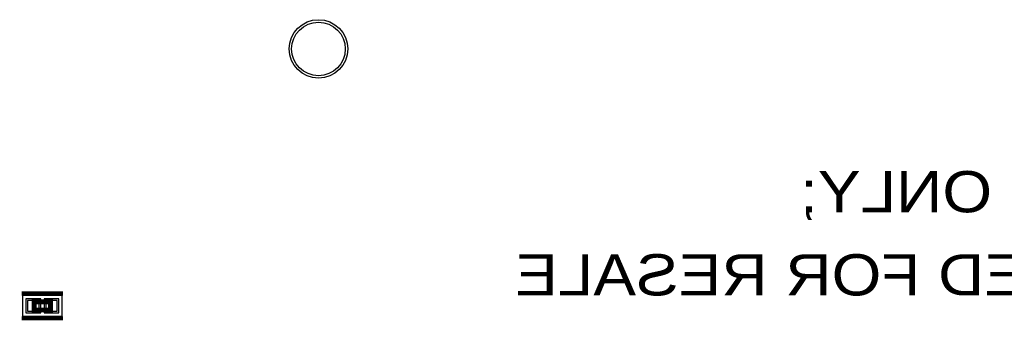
# Model space of a CAD drawing. Extents: x -10 to 137, y -26 to 190.
# Tile 49 of 57: x 76 to 107, y 136 to 145. Entities that reach past the tile are written whole.
import ezdxf

# ---------------------------------------------------------------- set-up
doc = ezdxf.new("R2010")
doc.units = 0
for name, color, linetype in [('BG_SILKSCREEN_BOTTOM', 2, 'CONTINUOUS'), ('PG_ASSEMBLY_BOTTOM', 52, 'CONTINUOUS'), ('PG_DFA_BOUND_BOTTOM', 254, 'CONTINUOUS'), ('PG_PLACE_BOUND_BOTTOM', 73, 'CONTINUOUS'), ('PG_SILKSCREEN_BOTTOM', 2, 'CONTINUOUS'), ('PIN_BOTTOM', 1, 'CONTINUOUS'), ('PIN_PASTEMASK_BOTTOM', 132, 'CONTINUOUS'), ('PIN_SOLDERMASK_BOTTOM', 212, 'CONTINUOUS')]:
    doc.layers.add(name, color=color, linetype=linetype)

msp = doc.modelspace()

# ---------------------------------------------------------------- linework, layer by layer
at = {"layer": 'PG_ASSEMBLY_BOTTOM', "const_width": 0.1524}
msp.add_lwpolyline([(76.79406, 136.716008), (77.30206, 136.716008), (77.30206, 136.462008), (76.79406, 136.462008), (76.79406, 136.716008)], dxfattribs=at)
at = {"layer": 'PG_DFA_BOUND_BOTTOM'}
msp.add_lwpolyline([(76.437861, 136.906508), (76.437861, 136.271508), (77.65826, 136.271508), (77.65826, 136.906508)], close=True, dxfattribs=at)
at = {"layer": 'PG_PLACE_BOUND_BOTTOM'}
msp.add_lwpolyline([(76.79406, 136.716008), (77.30206, 136.716008), (77.30206, 136.462008), (76.79406, 136.462008)], close=True, dxfattribs=at)
at = {"layer": 'PG_SILKSCREEN_BOTTOM', "const_width": 0.127}
for points in [[(76.41306, 136.970008), (77.68306, 136.970008)], [(76.41306, 136.208008), (77.68306, 136.208008)]]:
    msp.add_lwpolyline(points, dxfattribs=at)
at = {"layer": 'PIN_BOTTOM'}
for points in [[(76.590261, 136.754108), (76.590261, 136.423908), (76.945861, 136.423908), (76.945861, 136.754108)], [(77.15026, 136.754108), (77.15026, 136.423908), (77.50586, 136.423908), (77.50586, 136.754108)]]:
    msp.add_lwpolyline(points, close=True, dxfattribs=at)
msp.add_circle((85.549994, 144.503902), 0.8255, dxfattribs=at)
at = {"layer": 'PIN_PASTEMASK_BOTTOM'}
for points in [[(76.590261, 136.754108), (76.590261, 136.423908), (76.945861, 136.423908), (76.945861, 136.754108)], [(77.15026, 136.754108), (77.15026, 136.423908), (77.50586, 136.423908), (77.50586, 136.754108)]]:
    msp.add_lwpolyline(points, close=True, dxfattribs=at)
at = {"layer": 'PIN_SOLDERMASK_BOTTOM'}
for points in [[(76.539461, 136.804908), (76.539461, 136.373108), (76.996661, 136.373108), (76.996661, 136.804908)], [(77.09946, 136.804908), (77.09946, 136.373108), (77.55666, 136.373108), (77.55666, 136.804908)]]:
    msp.add_lwpolyline(points, close=True, dxfattribs=at)
msp.add_circle((85.549994, 144.503902), 0.9017, dxfattribs=at)

# ---------------------------------------------------------------- texts
at = {"layer": 'BG_SILKSCREEN_BOTTOM', "text_generation_flag": 2, "width": 1.16}
for s, p in [('FOR EVALUATION ONLY;', (124.027565, 139.4714)), (' NOT FCC APPROVED FOR RESALE', (125.431169, 136.91108))]:
    msp.add_text(s, height=1.27, dxfattribs=at).set_placement(p)

doc.saveas('drawing.dxf')
